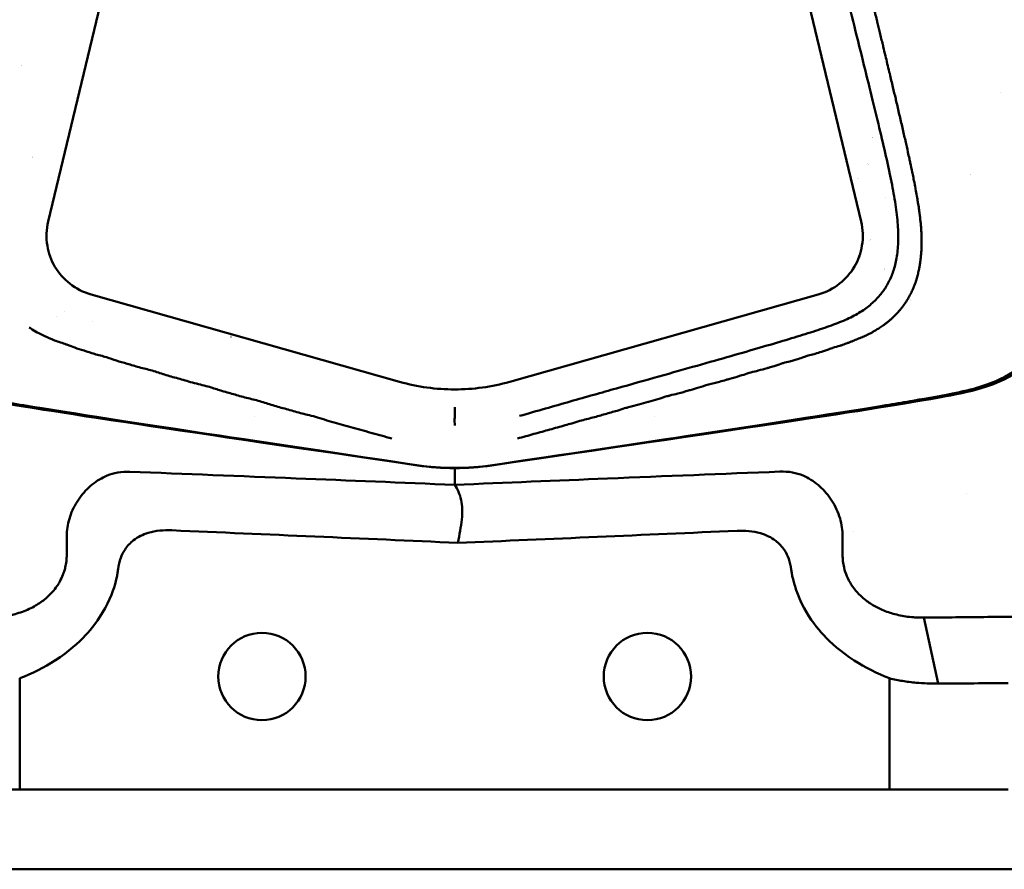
# Model space of a CAD drawing. Header units: millimetres. Extents: x 0 to 4686, y -120 to 1682.
# Tile 168 of 256: x 1347 to 1423, y 987 to 1053. Entities that reach past the tile are written whole.
import ezdxf

# ---------------------------------------------------------------- set-up
doc = ezdxf.new("R2010")
doc.units = ezdxf.units.MM
doc.header["$LTSCALE"] = 2
doc.layers.add('Sichtbar (ISO)', color=7, linetype='Continuous', lineweight=50)

msp = doc.modelspace()

# ---------------------------------------------------------------- linework, layer by layer
at = {"layer": 'Sichtbar (ISO)'}
for p, q in [((1348.9734, 1037.0464), (1360.46, 1084.8932)), ((1400.7595, 1084.8932), (1412.2462, 1037.0464)), ((1423.1099, 1047.1053), (1423.1099, 1047.105)), ((1376.3281, 1024.5731), (1352.3098, 1031.3667)), ((1408.9099, 1031.3668), (1384.8918, 1024.573)), ((1416.0595, 1030.9202), (1416.0595, 1030.9202)), ((1416.1099, 1031.0065), (1416.1099, 1031.0065)), ((1350.2564, 1030.0741), (1350.2564, 1030.0741)), ((1349.6063, 1029.6875), (1349.6069, 1029.6874)), ((1352.4209, 1029.2417), (1352.421, 1029.2417)), ((1349.1127, 1027.9405), (1349.1112, 1027.9407)), ((1363.2046, 1028.0805), (1363.195, 1028.082)), ((1412.0028, 1027.9237), (1412.0027, 1027.9237)), ((1366.8901, 1027.0353), (1366.9003, 1027.0338)), ((1400.687, 1026.1739), (1400.6863, 1026.1738)), ((1416.6099, 1022.7731), (1416.6099, 1022.7729)), ((1349.6099, 1022.035), (1349.6099, 1022.0361)), ((1365.0609, 1021.8501), (1365.061, 1021.8501)), ((1396.1588, 1021.8501), (1396.1588, 1021.8501)), ((1411.6099, 1022.0358), (1411.6099, 1022.0349)), ((1375.0018, 1020.3603), (1375.0018, 1020.3603)), ((1386.2224, 1020.361), (1386.2224, 1020.361)), ((1368.8599, 1019.1997), (1368.8599, 1019.1985)), ((1392.3599, 1019.1985), (1392.3599, 1019.1997)), ((1373.8599, 1018.4629), (1373.8599, 1018.4636)), ((1387.3599, 1018.4636), (1387.3599, 1018.4629)), ((1377.5099, 1017.9264), (1377.5099, 1017.9263)), ((1383.1099, 1017.8381), (1383.1099, 1017.8382)), ((1383.1099, 1017.8382), (1383.1099, 1017.8381)), ((1383.7099, 1017.9263), (1383.7099, 1017.9265)), ((1420.4599, 1015.9144), (1420.4599, 1015.9145)), ((1420.4599, 1015.9144), (1420.4599, 1015.9144)), ((1350.4179, 1012.6203), (1350.4179, 1011.1175)), ((1380.9973, 1012.7652), (1380.9973, 1012.7632)), ((1410.8018, 1011.1176), (1410.8018, 1012.7163)), ((1411.6099, 1012.9656), (1411.6099, 1012.9654)), ((1411.6099, 1008.6073), (1411.6099, 1008.6068)), ((1418.2398, 1001.101), (1417.1231, 1006.2323)), ((1346.7582, 992.8471), (1346.7582, 1001.5061)), ((1414.4615, 992.8471), (1414.4615, 1001.5061)), ((1346.7582, 992.8471), (1344.7039, 992.8471)), ((1346.7582, 992.8471), (1414.4615, 992.8471)), ((1416.5159, 992.8471), (1414.4615, 992.8471)), ((1423.6967, 992.8471), (1416.5159, 992.8471)), ((1498.1099, 986.6471), (1263.1099, 986.6471))]:
    msp.add_line(p, q, dxfattribs=at)
for centre in [(1365.6099, 1001.6471), (1395.6099, 1001.6471)]:
    msp.add_circle(centre, 3.4, dxfattribs=at)
for centre, radius, start, end in [((1355.6099, 1054.1471), 10, 209.543892, 209.543968), ((1405.6099, 1054.1471), 10, 317.055441, 317.055506), ((1415.6099, 1038.6471), 5.5, 109.455077, 109.455357), ((1415.6099, 1038.6471), 5.5, 91.11777, 91.11791), ((1415.6099, 1038.6471), 5.5, 116.772716, 116.772955), ((1415.6099, 1038.6471), 4, 111.855038, 111.855622), ((1415.6099, 1038.6471), 4, 86.647083, 86.647383), ((1345.6099, 1038.6471), 4, 57.913489, 57.91364), ((1415.6099, 1038.6471), 4, 134.543908, 134.544115), ((1415.6099, 1038.6471), 5.5, 21.633478, 21.6347), ((1345.6099, 1038.6471), 4, 26.253203, 26.255302), ((1415.6099, 1038.6471), 4, 153.745642, 153.747606), ((1415.6099, 1038.6471), 1.5, 57.441075, 57.442384), ((1415.6099, 1038.6471), 1.5, 170.090364, 170.091206), ((1415.6099, 1038.6471), 1.5, 321.607072, 321.607765), ((1415.6099, 1038.6471), 1.5, 248.467583, 248.468151), ((1345.6099, 1038.6471), 4, 321.645095, 321.646723), ((1415.6099, 1038.6471), 4, 218.352728, 218.353959), ((1415.6099, 1038.6471), 4, 228.726139, 228.727761), ((1415.6099, 1038.6471), 4, 262.232748, 262.2331), ((1415.6099, 1038.6471), 5.5, 232.104267, 232.104943), ((1415.6099, 1038.6471), 5.5, 254.040353, 254.040591), ((1415.6099, 1038.6471), 5.5, 261.065553, 261.066655), ((1380.6099, 1037.8606), 20, 261.663573, 278.336427)]:
    msp.add_arc(centre, radius, start, end, dxfattribs=at)
for centre, major_axis, ratio, start_param, end_param in [((1380.5935, 1039.1498), (-15.4396, 0), 0.982336, 1.2908924, 1.5718545), ((1380.6277, 1039.1402), (-15.4298, 0), 0.9823357, 1.5696364, 1.8507885)]:
    msp.add_ellipse(centre, major_axis=major_axis, ratio=ratio, start_param=start_param, end_param=end_param, dxfattribs=at)
for points, knots in [([(1414.4588, 1040.8292), (1414.4558, 1040.843), (1414.315, 1041.5056), (1414.0049, 1042.8856), (1413.4549, 1045.1946), (1412.8228, 1047.7752), (1412.1116, 1050.6447), (1411.33, 1053.7866), (1410.4517, 1057.3193), (1409.4435, 1061.38), (1408.3041, 1065.9758), (1407.0271, 1071.136), (1405.5981, 1076.9271), (1404.269, 1082.3351), (1403.1272, 1087.0001), (1402.1194, 1091.1397), (1401.2436, 1094.7618), (1400.4893, 1097.9127), (1399.8203, 1100.7538), (1399.4327, 1102.4391), (1399.2541, 1103.2257)], [0.44635264, 0.44635264, 0.44635264, 0.44635264, 0.44680851, 0.46808511, 0.4893617, 0.5106383, 0.53191489, 0.55319149, 0.57446809, 0.59574468, 0.61702128, 0.63829787, 0.65957447, 0.68085106, 0.70212766, 0.72340426, 0.74468085, 0.76595745, 0.78723404, 0.80851064, 0.80851064, 0.80851064, 0.80851064]), ([(1377.7102, 1018.0719), (1359.7434, 1020.7046), (1348.7919, 1022.3186), (1340.5623, 1023.7633), (1339.0946, 1024.0961), (1336.5089, 1025.4603), (1335.6998, 1026.1161), (1333.9998, 1028.1795), (1333.4175, 1029.6312), (1332.2836, 1032.9034), (1331.2509, 1037.0127), (1325.3297, 1062.5493), (1322.5765, 1074.5449), (1320.3527, 1084.349), (1320.2606, 1084.7553), (1320.1706, 1085.1525)], [0.000001, 0.000001, 0.000001, 0.000001, 5.4475866, 5.4475866, 8.8584414, 8.8584414, 11.0839934, 11.0839934, 14.4444599, 14.4444599, 21.911222, 21.911222, 26.3551106, 26.3551106, 26.5519043, 26.5519043, 26.5519043, 26.5519043]), ([(1320.3996, 1085.15), (1321.1298, 1081.92), (1321.9254, 1078.4348), (1324.0803, 1069.0184), (1325.5574, 1062.6081), (1327.7179, 1053.2965), (1328.6306, 1049.377), (1331.4405, 1037.418), (1332.0462, 1034.9845), (1333.2518, 1030.7311), (1333.7429, 1029.3819), (1335.071, 1027.1036), (1335.7899, 1026.3279), (1337.528, 1025.012), (1338.5535, 1024.5784), (1340.0185, 1024.0688), (1341.047, 1023.7962), (1344.0165, 1023.262), (1344.7031, 1023.1438), (1345.6464, 1022.9818), (1346.3046, 1022.8703), (1350.7793, 1022.1396), (1356.0154, 1021.3381), (1367.2175, 1019.6487), (1373.9883, 1018.6364), (1377.6536, 1018.0888)], [1.7050058, 1.7050058, 1.7050058, 1.7050058, 2.3199211, 2.3199211, 3.3689732, 3.3689732, 3.9608023, 3.9608023, 5.2589956, 5.2589956, 6.7507065, 6.7507065, 8.1648045, 8.1648045, 9.8812174, 9.8812174, 11.5970775, 11.5970775, 11.9469822, 11.9469822, 12.6869305, 12.6869305, 16.4233901, 16.4233901, 19.3319374, 19.3319374, 19.3319374, 19.3319374]), ([(1440.8232, 1084.1555), (1438.7454, 1074.9929), (1436.0936, 1063.4362), (1429.9932, 1037.102), (1428.9505, 1032.9655), (1427.8216, 1029.6779), (1427.2412, 1028.2173), (1425.5453, 1026.139), (1424.7368, 1025.4779), (1422.1516, 1024.1042), (1420.6867, 1023.7722), (1412.6101, 1022.3446), (1401.561, 1020.717), (1383.5096, 1018.0719)], [-25.2315701, -25.2315701, -25.2315701, -25.2315701, -21.3302568, -21.3302568, -14.2017749, -14.2017749, -10.9447154, -10.9447154, -8.7828271, -8.7828271, -5.4732498, -5.4732498, -0.000001, -0.000001, -0.000001, -0.000001]), ([(1440.5968, 1084.168), (1439.7651, 1080.4927), (1438.7278, 1075.9466), (1436.0013, 1064.0764), (1434.433, 1057.2915), (1430.2349, 1039.291), (1429.2441, 1035.2497), (1427.6701, 1029.6543), (1427.0827, 1028.6333), (1425.9341, 1026.8639), (1425.2203, 1026.1103), (1423.6302, 1025.0327), (1422.7115, 1024.5412), (1420.9367, 1024.0145), (1420.2435, 1023.836), (1417.8827, 1023.3778), (1416.3775, 1023.1195), (1415.157, 1022.9112), (1414.6535, 1022.8269), (1409.901, 1022.0554), (1404.4048, 1021.2174), (1393.8987, 1019.6333), (1387.2489, 1018.639), (1383.5657, 1018.0887)], [1.3603709, 1.3603709, 1.3603709, 1.3603709, 1.692464, 1.692464, 2.0552472, 2.0552472, 2.7525526, 2.7525526, 3.8917374, 3.8917374, 5.1533754, 5.1533754, 6.0784494, 6.0784494, 6.4041978, 6.4041978, 6.641156, 6.641156, 6.9223973, 6.9223973, 8.4327489, 8.4327489, 9.7294307, 9.7294307, 9.7294307, 9.7294307]), ([(1413.3484, 1028.5729), (1413.4464, 1028.6315), (1413.5562, 1028.6921), (1413.657, 1028.7556), (1413.6625, 1028.7591), (1413.6679, 1028.7625), (1413.6734, 1028.766), (1413.7786, 1028.8333), (1413.8803, 1028.9031), (1413.9791, 1028.9756), (1414.009, 1028.9975), (1414.039, 1029.0197), (1414.0687, 1029.0419), (1414.1372, 1029.093), (1414.2044, 1029.1445), (1414.2666, 1029.1942), (1414.3372, 1029.2506), (1414.4014, 1029.3049), (1414.4786, 1029.372), (1414.499, 1029.3897), (1414.5204, 1029.4084), (1414.543, 1029.4283), (1414.6507, 1029.5232), (1414.7618, 1029.6261), (1414.8734, 1029.7363), (1414.882, 1029.7448), (1414.8906, 1029.7533), (1414.899, 1029.7618), (1415.0004, 1029.8633), (1415.0922, 1029.9633), (1415.1815, 1030.0664), (1415.2322, 1030.1249), (1415.282, 1030.1844), (1415.331, 1030.2447), (1415.3757, 1030.2997), (1415.4197, 1030.3555), (1415.463, 1030.4119), (1415.554, 1030.5303), (1415.642, 1030.6516), (1415.7207, 1030.7711), (1415.7356, 1030.7937), (1415.7501, 1030.8162), (1415.7644, 1030.8387), (1415.8257, 1030.9352), (1415.8819, 1031.0311), (1415.9371, 1031.1291), (1416.0051, 1031.2499), (1416.0716, 1031.374), (1416.1331, 1031.4991), (1416.1394, 1031.512), (1416.1457, 1031.5249), (1416.1519, 1031.5379), (1416.2061, 1031.6503), (1416.2567, 1031.764), (1416.3069, 1031.8828), (1416.3628, 1032.0154), (1416.4182, 1032.1543), (1416.462, 1032.2789), (1416.5059, 1032.4034), (1416.5384, 1032.5134), (1416.5727, 1032.6312), (1416.6069, 1032.7489), (1416.6393, 1032.8688), (1416.6694, 1032.9893), (1416.6995, 1033.1098), (1416.7256, 1033.2282), (1416.752, 1033.3586), (1416.77, 1033.4478), (1416.7882, 1033.5426), (1416.8026, 1033.6245), (1416.8093, 1033.6624), (1416.8151, 1033.6975), (1416.82, 1033.7281), (1416.8352, 1033.8248), (1416.847, 1033.9127), (1416.8574, 1033.9955), (1416.8667, 1034.07), (1416.8758, 1034.1467), (1416.8844, 1034.2258), (1416.8854, 1034.2346), (1416.8864, 1034.2434), (1416.8873, 1034.2523), (1416.8968, 1034.3407), (1416.9045, 1034.4267), (1416.9118, 1034.5159), (1416.9191, 1034.6051), (1416.926, 1034.6973), (1416.931, 1034.7836), (1416.9316, 1034.7936), (1416.9322, 1034.8035), (1416.9327, 1034.8133), (1416.9368, 1034.8886), (1416.9395, 1034.9599), (1416.9419, 1035.0328), (1416.9447, 1035.1152), (1416.9471, 1035.1997), (1416.9486, 1035.2854), (1416.9494, 1035.3293), (1416.95, 1035.3734), (1416.9502, 1035.4174), (1416.9505, 1035.4594), (1416.9505, 1035.5013), (1416.9503, 1035.5425), (1416.9497, 1035.6267), (1416.9481, 1035.7082), (1416.9457, 1035.8053), (1416.9437, 1035.8872), (1416.9412, 1035.9802), (1416.9375, 1036.0739), (1416.9368, 1036.0912), (1416.936, 1036.1086), (1416.9353, 1036.1259), (1416.9303, 1036.2367), (1416.9236, 1036.3455), (1416.9157, 1036.4599), (1416.9079, 1036.5743), (1416.8986, 1036.69), (1416.8877, 1036.8061), (1416.8873, 1036.811), (1416.8868, 1036.8159), (1416.8863, 1036.8207), (1416.8756, 1036.932), (1416.8621, 1037.0437), (1416.8483, 1037.169), (1416.834, 1037.2999), (1416.8194, 1037.4456), (1416.8014, 1037.5924), (1416.7987, 1037.614), (1416.796, 1037.6357), (1416.7932, 1037.6574), (1416.777, 1037.783), (1416.7586, 1037.9102), (1416.739, 1038.0439), (1416.7161, 1038.2007), (1416.6915, 1038.3599), (1416.6647, 1038.5209), (1416.6619, 1038.5379), (1416.659, 1038.555), (1416.6561, 1038.5722), (1416.6312, 1038.717), (1416.6027, 1038.8661), (1416.5743, 1039.0279), (1416.5438, 1039.2016), (1416.5135, 1039.39), (1416.479, 1039.5826), (1416.4775, 1039.5906), (1416.4761, 1039.5986), (1416.4747, 1039.6066), (1416.4384, 1039.8075), (1416.3974, 1040.0125), (1416.354, 1040.2311), (1416.3234, 1040.3856), (1416.2919, 1040.5418), (1416.2593, 1040.6994), (1416.2458, 1040.765), (1416.2321, 1040.8307), (1416.2183, 1040.8967), (1416.171, 1041.1215), (1416.1184, 1041.3516), (1416.063, 1041.6098), (1416.0406, 1041.7141), (1416.0178, 1041.8229), (1415.9943, 1041.9349), (1415.9597, 1042.1002), (1415.9238, 1042.2725), (1415.8861, 1042.4471), (1415.8254, 1042.7276), (1415.7601, 1043.0143), (1415.6928, 1043.311), (1415.6898, 1043.3242), (1415.6868, 1043.3374), (1415.6838, 1043.3506), (1415.6133, 1043.6615), (1415.5407, 1043.9835), (1415.461, 1044.3255), (1415.4211, 1044.4967), (1415.3795, 1044.6728), (1415.3377, 1044.8495), (1415.296, 1045.0259), (1415.2541, 1045.2028), (1415.2136, 1045.3759), (1415.1326, 1045.7223), (1415.0573, 1046.0531), (1414.9752, 1046.4049), (1414.9609, 1046.466), (1414.9464, 1046.5278), (1414.9318, 1046.5901), (1414.8621, 1046.8863), (1414.7885, 1047.1945), (1414.7147, 1047.5038), (1414.6339, 1047.8425), (1414.553, 1048.1825), (1414.4635, 1048.557), (1414.4541, 1048.5964), (1414.4446, 1048.6362), (1414.435, 1048.6765), (1414.334, 1049.0989), (1414.2217, 1049.5678), (1414.1356, 1049.9263), (1414.0696, 1050.2014), (1414.019, 1050.4114), (1413.9679, 1050.6239), (1413.9524, 1050.6883), (1413.9369, 1050.753), (1413.9209, 1050.8197), (1413.8519, 1051.1066), (1413.7737, 1051.4324), (1413.6967, 1051.7513), (1413.6312, 1052.0229), (1413.5665, 1052.2894), (1413.4986, 1052.5728), (1413.4868, 1052.622), (1413.475, 1052.6717), (1413.463, 1052.722), (1413.3819, 1053.0622), (1413.2956, 1053.4308), (1413.2227, 1053.7335), (1413.1709, 1053.9485), (1413.1258, 1054.1304), (1413.0812, 1054.3108), (1413.0631, 1054.3845), (1413.045, 1054.458), (1413.0266, 1054.5334), (1412.9632, 1054.7935), (1412.8959, 1055.0767), (1412.8283, 1055.3569), (1412.787, 1055.5281), (1412.7456, 1055.6997), (1412.7042, 1055.8723), (1412.6778, 1055.9822), (1412.6514, 1056.0926), (1412.625, 1056.2036), (1412.557, 1056.4888), (1412.4886, 1056.7921), (1412.423, 1057.0643), (1412.4017, 1057.1525), (1412.3808, 1057.2374), (1412.36, 1057.3205), (1412.3167, 1057.4938), (1412.2744, 1057.6591), (1412.2324, 1057.8293), (1412.1702, 1058.0811), (1412.1086, 1058.3437), (1412.0447, 1058.6083), (1412.0358, 1058.6454), (1412.0268, 1058.6824), (1412.0179, 1058.7195), (1411.963, 1058.9469), (1411.9085, 1059.1738), (1411.8552, 1059.3991), (1411.7963, 1059.6481), (1411.7446, 1059.8881), (1411.6786, 1060.1642), (1411.6752, 1060.1785), (1411.6717, 1060.1929), (1411.6682, 1060.2074), (1411.5972, 1060.5019), (1411.5091, 1060.8391), (1411.428, 1061.1669), (1411.3784, 1061.3672), (1411.3313, 1061.5639), (1411.2841, 1061.7618), (1411.254, 1061.8879), (1411.2238, 1062.0145), (1411.1929, 1062.1428), (1411.1133, 1062.4724), (1411.0338, 1062.8022), (1410.9571, 1063.1268), (1410.9234, 1063.2696), (1410.8924, 1063.4073), (1410.8603, 1063.5496), (1410.8209, 1063.7245), (1410.7798, 1063.9063), (1410.7302, 1064.1129)], [0.19230769, 0.19230769, 0.19230769, 0.19230769, 0.19686702, 0.19686702, 0.19686702, 0.19711538, 0.19711538, 0.19711538, 0.20192308, 0.20192308, 0.20192308, 0.2033802, 0.2033802, 0.2033802, 0.20673077, 0.20673077, 0.20673077, 0.21053085, 0.21053085, 0.21053085, 0.21153846, 0.21153846, 0.21153846, 0.21634615, 0.21634615, 0.21634615, 0.21671703, 0.21671703, 0.21671703, 0.22115385, 0.22115385, 0.22115385, 0.22366939, 0.22366939, 0.22366939, 0.22596154, 0.22596154, 0.22596154, 0.23076923, 0.23076923, 0.23076923, 0.23167789, 0.23167789, 0.23167789, 0.23557692, 0.23557692, 0.23557692, 0.24038462, 0.24038462, 0.24038462, 0.24088017, 0.24088017, 0.24088017, 0.24519231, 0.24519231, 0.24519231, 0.25, 0.25, 0.25, 0.25480769, 0.25480769, 0.25480769, 0.25961538, 0.25961538, 0.25961538, 0.26442308, 0.26442308, 0.26442308, 0.2677122, 0.2677122, 0.2677122, 0.26923077, 0.26923077, 0.26923077, 0.27403846, 0.27403846, 0.27403846, 0.27836411, 0.27836411, 0.27836411, 0.27884615, 0.27884615, 0.27884615, 0.28365385, 0.28365385, 0.28365385, 0.28846154, 0.28846154, 0.28846154, 0.28901643, 0.28901643, 0.28901643, 0.29326923, 0.29326923, 0.29326923, 0.29807692, 0.29807692, 0.29807692, 0.30053401, 0.30053401, 0.30053401, 0.30288462, 0.30288462, 0.30288462, 0.30769231, 0.30769231, 0.30769231, 0.31174841, 0.31174841, 0.31174841, 0.3125, 0.3125, 0.3125, 0.31730769, 0.31730769, 0.31730769, 0.32211538, 0.32211538, 0.32211538, 0.32231693, 0.32231693, 0.32231693, 0.32692308, 0.32692308, 0.32692308, 0.33173077, 0.33173077, 0.33173077, 0.33243944, 0.33243944, 0.33243944, 0.33653846, 0.33653846, 0.33653846, 0.34134615, 0.34134615, 0.34134615, 0.34185582, 0.34185582, 0.34185582, 0.34615385, 0.34615385, 0.34615385, 0.35076983, 0.35076983, 0.35076983, 0.35096154, 0.35096154, 0.35096154, 0.35576923, 0.35576923, 0.35576923, 0.35916516, 0.35916516, 0.35916516, 0.36057692, 0.36057692, 0.36057692, 0.36538462, 0.36538462, 0.36538462, 0.36732648, 0.36732648, 0.36732648, 0.37019231, 0.37019231, 0.37019231, 0.37479575, 0.37479575, 0.37479575, 0.375, 0.375, 0.375, 0.37980769, 0.37980769, 0.37980769, 0.38221339, 0.38221339, 0.38221339, 0.38461538, 0.38461538, 0.38461538, 0.38942308, 0.38942308, 0.38942308, 0.39025837, 0.39025837, 0.39025837, 0.39423077, 0.39423077, 0.39423077, 0.39858071, 0.39858071, 0.39858071, 0.39903846, 0.39903846, 0.39903846, 0.40384615, 0.40384615, 0.40384615, 0.40753564, 0.40753564, 0.40753564, 0.40865385, 0.40865385, 0.40865385, 0.41346154, 0.41346154, 0.41346154, 0.41755782, 0.41755782, 0.41755782, 0.41826923, 0.41826923, 0.41826923, 0.42307692, 0.42307692, 0.42307692, 0.42649099, 0.42649099, 0.42649099, 0.42788462, 0.42788462, 0.42788462, 0.43269231, 0.43269231, 0.43269231, 0.43562933, 0.43562933, 0.43562933, 0.4375, 0.4375, 0.4375, 0.44230769, 0.44230769, 0.44230769, 0.44386602, 0.44386602, 0.44386602, 0.44711538, 0.44711538, 0.44711538, 0.45192308, 0.45192308, 0.45192308, 0.45259626, 0.45259626, 0.45259626, 0.45673077, 0.45673077, 0.45673077, 0.46130207, 0.46130207, 0.46130207, 0.46153846, 0.46153846, 0.46153846, 0.46634615, 0.46634615, 0.46634615, 0.46928302, 0.46928302, 0.46928302, 0.47115385, 0.47115385, 0.47115385, 0.47596154, 0.47596154, 0.47596154, 0.47807561, 0.47807561, 0.47807561, 0.48067395, 0.48067395, 0.48067395, 0.48067395]), ([(1410.87, 1029.3301), (1411.262, 1029.4975), (1411.9804, 1029.8489), (1412.8645, 1030.4595), (1413.5706, 1031.1225), (1414.1219, 1031.833), (1414.5443, 1032.6006), (1414.8715, 1033.5075), (1415.0884, 1034.6065), (1415.1574, 1035.8849), (1415.0736, 1037.3328), (1414.8359, 1038.9774), (1414.5934, 1040.1951), (1414.4588, 1040.8292)], [0.21276596, 0.21276596, 0.21276596, 0.21276596, 0.23404255, 0.25531915, 0.27659574, 0.29787234, 0.31914894, 0.34042553, 0.36170213, 0.38297872, 0.40425532, 0.42553191, 0.44635264, 0.44635264, 0.44635264, 0.44635264]), ([(1352.3098, 1031.367), (1351.7115, 1031.5358), (1351.1493, 1031.8297), (1350.199, 1032.576), (1349.8, 1033.0233), (1349.2025, 1034.0315), (1349.0053, 1034.5916), (1348.8086, 1035.7878), (1348.8263, 1036.4333), (1348.9735, 1037.0464)], [-0.73267766, -0.73267766, -0.73267766, -0.73267766, -0.54675213, -0.54675213, -0.36963665, -0.36963665, -0.19238229, -0.19238229, -0.00000433, -0.00000433, -0.00000433, -0.00000433]), ([(1412.2463, 1037.0463), (1412.393, 1036.4351), (1412.4111, 1035.7918), (1412.2162, 1034.5974), (1412.0197, 1034.0375), (1411.4243, 1033.0292), (1411.0263, 1032.5816), (1410.0754, 1031.8322), (1409.5109, 1031.5366), (1408.9099, 1031.367)], [-0.73571778, -0.73571778, -0.73571778, -0.73571778, -0.54325302, -0.54325302, -0.36539273, -0.36539273, -0.18759038, -0.18759038, -0.00001486, -0.00001486, -0.00001486, -0.00001486]), ([(1347.4918, 1028.8105), (1347.5294, 1028.7855), (1347.7632, 1028.6313), (1348.0749, 1028.4269), (1348.7089, 1028.1189), (1349.3805, 1027.8125), (1350.1195, 1027.5803), (1350.3844, 1027.4876)], [0.809559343, 0.809559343, 0.809559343, 0.809559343, 0.810810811, 0.817567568, 0.824324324, 0.831081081, 0.837498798, 0.837498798, 0.837498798, 0.837498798]), ([(1411.9228, 1027.8923), (1411.9231, 1027.8924), (1411.9234, 1027.8925), (1411.9237, 1027.8926), (1412.0598, 1027.9483), (1412.2139, 1027.9981), (1412.3462, 1028.0537), (1412.3555, 1028.0577), (1412.3649, 1028.0616), (1412.3742, 1028.0656), (1412.4964, 1028.1176), (1412.6135, 1028.1718), (1412.7193, 1028.2237), (1412.7533, 1028.2404), (1412.787, 1028.2571), (1412.8203, 1028.2739), (1412.8987, 1028.3134), (1412.9751, 1028.3533), (1413.0491, 1028.3939), (1413.1171, 1028.4312), (1413.1788, 1028.4692), (1413.2417, 1028.5079), (1413.2765, 1028.5293), (1413.3116, 1028.551), (1413.3484, 1028.5729)], [0.173066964, 0.173066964, 0.173066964, 0.173066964, 0.173076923, 0.173076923, 0.173076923, 0.177884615, 0.177884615, 0.177884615, 0.178225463, 0.178225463, 0.178225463, 0.182692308, 0.182692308, 0.182692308, 0.184127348, 0.184127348, 0.184127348, 0.1875, 0.1875, 0.1875, 0.190597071, 0.190597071, 0.190597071, 0.192307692, 0.192307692, 0.192307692, 0.192307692]), ([(1410.0493, 1027.2213), (1410.2123, 1027.275), (1410.4189, 1027.3259), (1410.5929, 1027.3824), (1410.6211, 1027.3916), (1410.6491, 1027.4008), (1410.6768, 1027.41), (1410.8227, 1027.4585), (1410.9624, 1027.5077), (1411.0893, 1027.5537), (1411.165, 1027.5812), (1411.2398, 1027.6086), (1411.3133, 1027.6362), (1411.3864, 1027.6636), (1411.4583, 1027.6913), (1411.5286, 1027.7193), (1411.6531, 1027.7689), (1411.7597, 1027.8228), (1411.8767, 1027.8729), (1411.8919, 1027.8794), (1411.9072, 1027.8859), (1411.9228, 1027.8923)], [0.153906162, 0.153906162, 0.153906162, 0.153906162, 0.158653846, 0.158653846, 0.158653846, 0.159422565, 0.159422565, 0.159422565, 0.163461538, 0.163461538, 0.163461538, 0.165871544, 0.165871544, 0.165871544, 0.168269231, 0.168269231, 0.168269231, 0.172515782, 0.172515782, 0.172515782, 0.173066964, 0.173066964, 0.173066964, 0.173066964]), ([(1350.3844, 1027.4876), (1350.3984, 1027.4827), (1350.6856, 1027.3814), (1350.9985, 1027.2357), (1351.7696, 1027.0034), (1352.5392, 1026.7392), (1353.2185, 1026.5775), (1353.5017, 1026.4921)], [0.837498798, 0.837498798, 0.837498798, 0.837498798, 0.837837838, 0.844594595, 0.851351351, 0.858108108, 0.864813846, 0.864813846, 0.864813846, 0.864813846]), ([(1403.5171, 1025.2635), (1403.7133, 1025.3198), (1403.9131, 1025.3631), (1404.1061, 1025.4113), (1404.1507, 1025.4225), (1404.1949, 1025.4339), (1404.2387, 1025.4458), (1404.4716, 1025.5093), (1404.7017, 1025.5758), (1404.9189, 1025.6389), (1405.001, 1025.6627), (1405.0828, 1025.6864), (1405.1641, 1025.7103), (1405.298, 1025.7495), (1405.4309, 1025.789), (1405.5627, 1025.8297), (1405.7592, 1025.8903), (1405.9485, 1025.9642), (1406.1259, 1026.019), (1406.1398, 1026.0232), (1406.1536, 1026.0274), (1406.1673, 1026.0314), (1406.3567, 1026.0871), (1406.5319, 1026.1176), (1406.7012, 1026.1642), (1406.8101, 1026.1942), (1406.9184, 1026.2255), (1407.0248, 1026.2569), (1407.0839, 1026.2743), (1407.1424, 1026.2917), (1407.2, 1026.309), (1407.3614, 1026.3572), (1407.5196, 1026.4047), (1407.6721, 1026.4541), (1407.73, 1026.4729), (1407.7847, 1026.4932), (1407.8393, 1026.5139), (1407.9287, 1026.5477), (1408.0178, 1026.5826), (1408.1199, 1026.6138), (1408.2635, 1026.6577), (1408.4328, 1026.6942), (1408.589, 1026.7361), (1408.6118, 1026.7422), (1408.6344, 1026.7485), (1408.6566, 1026.7549), (1408.8302, 1026.8052), (1408.9987, 1026.8578), (1409.156, 1026.9076), (1409.2062, 1026.9235), (1409.2562, 1026.9394), (1409.3057, 1026.9552), (1409.411, 1026.9889), (1409.5143, 1027.0227), (1409.6143, 1027.0571), (1409.747, 1027.1027), (1409.8561, 1027.1539), (1409.9966, 1027.2034), (1410.0117, 1027.2087), (1410.0272, 1027.214), (1410.0432, 1027.2193), (1410.0452, 1027.22), (1410.0473, 1027.2207), (1410.0493, 1027.2213)], [0.096153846, 0.096153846, 0.096153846, 0.096153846, 0.100059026, 0.100059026, 0.100059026, 0.100961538, 0.100961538, 0.100961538, 0.105769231, 0.105769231, 0.105769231, 0.107586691, 0.107586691, 0.107586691, 0.110576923, 0.110576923, 0.110576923, 0.115035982, 0.115035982, 0.115035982, 0.115384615, 0.115384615, 0.115384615, 0.120192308, 0.120192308, 0.120192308, 0.123282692, 0.123282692, 0.123282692, 0.125, 0.125, 0.125, 0.129807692, 0.129807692, 0.129807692, 0.131631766, 0.131631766, 0.131631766, 0.134615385, 0.134615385, 0.134615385, 0.138808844, 0.138808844, 0.138808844, 0.139423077, 0.139423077, 0.139423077, 0.144230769, 0.144230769, 0.144230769, 0.145767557, 0.145767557, 0.145767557, 0.149038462, 0.149038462, 0.149038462, 0.153378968, 0.153378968, 0.153378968, 0.153846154, 0.153846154, 0.153846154, 0.153906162, 0.153906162, 0.153906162, 0.153906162]), ([(1353.5017, 1026.4921), (1353.5039, 1026.4915), (1353.791, 1026.4048), (1354.2485, 1026.2219), (1355.1294, 1025.9847), (1356.0317, 1025.6975), (1356.7403, 1025.5403), (1357.0699, 1025.4454)], [0.864813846, 0.864813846, 0.864813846, 0.864813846, 0.864864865, 0.871621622, 0.878378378, 0.885135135, 0.891877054, 0.891877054, 0.891877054, 0.891877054]), ([(1357.0699, 1025.4454), (1357.0706, 1025.4452), (1357.4015, 1025.3498), (1358.0132, 1025.1261), (1359.0823, 1024.8444), (1360.156, 1024.5144), (1361.0477, 1024.3099), (1361.4004, 1024.2099)], [0.891877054, 0.891877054, 0.891877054, 0.891877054, 0.891891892, 0.898648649, 0.905405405, 0.912162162, 0.918912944, 0.918912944, 0.918912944, 0.918912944]), ([(1400.3592, 1024.363), (1400.3666, 1024.3652), (1400.3741, 1024.3673), (1400.3817, 1024.3694), (1400.6441, 1024.4427), (1400.9383, 1024.5055), (1401.2087, 1024.5788), (1401.384, 1024.6264), (1401.5573, 1024.6748), (1401.7264, 1024.7227), (1401.8257, 1024.7508), (1401.9235, 1024.7787), (1402.0195, 1024.806), (1402.2786, 1024.88), (1402.5352, 1024.9533), (1402.7875, 1025.0291), (1402.846, 1025.0466), (1402.9036, 1025.0649), (1402.9605, 1025.0835), (1403.1494, 1025.1452), (1403.3316, 1025.2102), (1403.5171, 1025.2635)], [0.076926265, 0.076926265, 0.076926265, 0.076926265, 0.07706041, 0.07706041, 0.07706041, 0.081730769, 0.081730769, 0.081730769, 0.084759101, 0.084759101, 0.084759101, 0.086538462, 0.086538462, 0.086538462, 0.091346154, 0.091346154, 0.091346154, 0.092460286, 0.092460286, 0.092460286, 0.096153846, 0.096153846, 0.096153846, 0.096153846]), ([(1361.4004, 1024.2099), (1361.4007, 1024.2098), (1361.754, 1024.1097), (1362.2733, 1023.9138), (1363.2728, 1023.6553), (1364.2533, 1023.3537), (1364.9858, 1023.1955), (1365.3295, 1023.0985), (1365.3296, 1023.0984)], [0.918912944, 0.918912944, 0.918912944, 0.918912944, 0.918918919, 0.925675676, 0.932432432, 0.939189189, 0.945945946, 0.94594708, 0.94594708, 0.94594708, 0.94594708]), ([(1397.1323, 1023.4494), (1397.2066, 1023.4704), (1397.2848, 1023.4908), (1397.3653, 1023.5109), (1397.5683, 1023.5617), (1397.7854, 1023.611), (1397.9877, 1023.6656), (1398.2704, 1023.7418), (1398.5473, 1023.8202), (1398.8131, 1023.8955), (1398.8556, 1023.9075), (1398.898, 1023.9195), (1398.9404, 1023.9315), (1399.163, 1023.9947), (1399.3836, 1024.0576), (1399.6001, 1024.1221), (1399.8577, 1024.1988), (1400.0905, 1024.2867), (1400.3586, 1024.3629), (1400.3588, 1024.3629), (1400.359, 1024.363), (1400.3592, 1024.363)], [0.057692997, 0.057692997, 0.057692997, 0.057692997, 0.059057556, 0.059057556, 0.059057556, 0.0625, 0.0625, 0.0625, 0.067307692, 0.067307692, 0.067307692, 0.068076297, 0.068076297, 0.068076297, 0.072115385, 0.072115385, 0.072115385, 0.076923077, 0.076923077, 0.076923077, 0.076926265, 0.076926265, 0.076926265, 0.076926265]), ([(1365.3296, 1023.0984), (1365.6731, 1023.0014), (1366.3151, 1022.7713), (1367.3718, 1022.497), (1368.4789, 1022.1609), (1369.1849, 1022.0079), (1369.6116, 1021.8889)], [0.94594708, 0.94594708, 0.94594708, 0.94594708, 0.952702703, 0.959459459, 0.966216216, 0.972972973, 0.972972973, 0.972972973, 0.972972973]), ([(1385.4998, 1020.1606), (1385.9323, 1020.2807), (1386.3578, 1020.3983), (1386.7769, 1020.5151), (1386.9923, 1020.5751), (1387.2059, 1020.6348), (1387.4173, 1020.6937), (1387.6172, 1020.7494), (1387.815, 1020.8043), (1388.0101, 1020.8579), (1388.4115, 1020.968), (1388.8101, 1021.0784), (1389.2072, 1021.192), (1389.3829, 1021.2423), (1389.5546, 1021.2929), (1389.7232, 1021.3429), (1389.9357, 1021.4059), (1390.1433, 1021.4681), (1390.348, 1021.5279), (1390.7152, 1021.6352), (1391.0353, 1021.7047), (1391.3578, 1021.7924), (1391.5268, 1021.8383), (1391.6959, 1021.8852), (1391.8637, 1021.9322), (1392.0162, 1021.9749), (1392.1676, 1022.0177), (1392.3168, 1022.0598), (1392.6303, 1022.1483), (1392.9411, 1022.2361), (1393.2504, 1022.3272), (1393.4496, 1022.3858), (1393.6481, 1022.4519), (1393.8391, 1022.5126), (1393.9446, 1022.5461), (1394.0478, 1022.578), (1394.1475, 1022.6062), (1394.428, 1022.6854), (1394.6814, 1022.735), (1394.9342, 1022.8027), (1395.1829, 1022.8693), (1395.4316, 1022.9395), (1395.6762, 1023.0086), (1395.6801, 1023.0097), (1395.684, 1023.0108), (1395.6879, 1023.0119), (1395.9363, 1023.082), (1396.1813, 1023.1512), (1396.4197, 1023.2223), (1396.658, 1023.2934), (1396.8704, 1023.3754), (1397.1322, 1023.4494), (1397.1322, 1023.4494), (1397.1322, 1023.4494), (1397.1323, 1023.4494)], [0, 0, 0, 0, 0.004807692, 0.004807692, 0.004807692, 0.007278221, 0.007278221, 0.007278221, 0.009615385, 0.009615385, 0.009615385, 0.014423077, 0.014423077, 0.014423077, 0.016550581, 0.016550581, 0.016550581, 0.019230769, 0.019230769, 0.019230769, 0.024038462, 0.024038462, 0.024038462, 0.02655727, 0.02655727, 0.02655727, 0.028846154, 0.028846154, 0.028846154, 0.033653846, 0.033653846, 0.033653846, 0.036750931, 0.036750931, 0.036750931, 0.038461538, 0.038461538, 0.038461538, 0.043269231, 0.043269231, 0.043269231, 0.048001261, 0.048001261, 0.048001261, 0.048076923, 0.048076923, 0.048076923, 0.052884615, 0.052884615, 0.052884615, 0.057692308, 0.057692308, 0.057692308, 0.057692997, 0.057692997, 0.057692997, 0.057692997]), ([(1380.6099, 1022.5958), (1380.6099, 1022.5339), (1380.6099, 1022.4718), (1380.6099, 1022.418), (1380.6099, 1022.3643), (1380.6099, 1022.3187), (1380.6099, 1022.2829), (1380.6099, 1022.2472), (1380.6099, 1022.2221), (1380.6099, 1022.21)], [0, 0, 0, 0, 0.3333333, 0.3333333, 0.3333333, 0.6666667, 0.6666667, 0.6666667, 1, 1, 1, 1]), ([(1380.6099, 1022.21), (1380.6099, 1022.1434), (1380.6099, 1022.0767), (1380.6099, 1021.9433), (1380.6099, 1021.8767), (1380.6099, 1021.81)], [-0.20992347, -0.20992347, -0.20992347, -0.20992347, -0.10496263, -0.10496263, -0.00000179, -0.00000179, -0.00000179, -0.00000179]), ([(1380.6099, 1021.1724), (1380.6099, 1021.257), (1380.6097, 1021.358), (1380.6096, 1021.4488), (1380.6095, 1021.5395), (1380.6095, 1021.6203), (1380.6096, 1021.6845), (1380.6097, 1021.7486), (1380.6098, 1021.7931), (1380.6099, 1021.81)], [0, 0, 0, 0, 0.33333333, 0.33333333, 0.33333333, 0.66666667, 0.66666667, 0.66666667, 0.99999999, 0.99999999, 0.99999999, 0.99999999]), ([(1377.6536, 1018.0888), (1378.6322, 1017.9425), (1379.6203, 1017.8691), (1381.5992, 1017.869), (1382.5872, 1017.9425), (1383.5657, 1018.0887)], [0.00000095, 0.00000095, 0.00000095, 0.00000095, 0.29684157, 0.29684157, 0.59365949, 0.59365949, 0.59365949, 0.59365949]), ([(1380.6098, 1017.8606), (1380.6098, 1017.8168), (1380.6098, 1017.7765), (1380.6098, 1017.7398), (1380.6098, 1017.5745), (1380.6098, 1017.4834), (1380.6099, 1017.4711)], [0.75640103, 0.75640103, 0.75640103, 0.75640103, 0.8, 0.8, 0.8, 0.99671144, 0.99671144, 0.99671144, 0.99671144]), ([(1350.4291, 1012.8987), (1350.4664, 1013.3621), (1350.5713, 1013.8185), (1350.9071, 1014.7192), (1351.1428, 1015.1558), (1351.7139, 1015.944), (1352.0444, 1016.292), (1352.7684, 1016.8738), (1353.1559, 1017.1069), (1353.564, 1017.2784)], [0.00000152, 0.00000152, 0.00000152, 0.00000152, 0.13967409, 0.13967409, 0.28725281, 0.28725281, 0.43264931, 0.43264931, 0.57442405, 0.57442405, 0.57442405, 0.57442405]), ([(1353.564, 1017.2784), (1353.8222, 1017.3878), (1354.0988, 1017.4673), (1354.6976, 1017.5692), (1355.0135, 1017.5869), (1355.3316, 1017.5744)], [-0.18593798, -0.18593798, -0.18593798, -0.18593798, -0.09551973, -0.09551973, -0.00000169, -0.00000169, -0.00000169, -0.00000169]), ([(1380.6181, 1016.5543), (1376.5056, 1016.7279), (1372.3861, 1016.8973), (1363.9541, 1017.2374), (1359.6434, 1017.4077), (1355.3316, 1017.5744)], [-2.5320853, -2.5320853, -2.5320853, -2.5320853, -1.2947273, -1.2947273, -0.0000014, -0.0000014, -0.0000014, -0.0000014]), ([(1380.6099, 1017.4705), (1380.6099, 1017.3184), (1380.6099, 1017.166), (1380.6099, 1016.8612), (1380.6099, 1016.7088), (1380.6181, 1016.5543)], [-4.6207122, -4.6207122, -4.6207122, -4.6207122, -2.3119431, -2.3119431, -0.0040006, -0.0040006, -0.0040006, -0.0040006]), ([(1405.9236, 1017.5878), (1401.4482, 1017.4134), (1396.9765, 1017.2347), (1388.542, 1016.8902), (1384.5846, 1016.7254), (1380.6181, 1016.5543)], [0.0000767, 0.0000767, 0.0000767, 0.0000767, 1.3439724, 1.3439724, 2.5328672, 2.5328672, 2.5328672, 2.5328672]), ([(1405.9236, 1017.5878), (1406.2554, 1017.601), (1406.5845, 1017.5816), (1407.1949, 1017.4717), (1407.4702, 1017.3892), (1407.7265, 1017.2772)], [-0.19070973, -0.19070973, -0.19070973, -0.19070973, -0.0911442, -0.0911442, -0.00049261, -0.00049261, -0.00049261, -0.00049261]), ([(1407.7265, 1017.2772), (1408.1393, 1017.0971), (1408.5307, 1016.8533), (1409.2584, 1016.2455), (1409.5882, 1015.8826), (1410.1538, 1015.0592), (1410.3834, 1014.6021), (1410.6957, 1013.6646), (1410.7844, 1013.1927), (1410.8017, 1012.7162)], [0.00031403, 0.00031403, 0.00031403, 0.00031403, 0.14615033, 0.14615033, 0.29569573, 0.29569573, 0.4485784, 0.4485784, 0.59250767, 0.59250767, 0.59250767, 0.59250767]), ([(1380.6181, 1016.5543), (1380.7294, 1016.3809), (1380.9283, 1016.0341), (1381.1321, 1015.3866), (1381.2182, 1014.6681), (1381.186, 1013.8656), (1381.044, 1012.9922), (1380.9224, 1012.3699), (1380.8513, 1012.0514)], [0, 0, 0, 0, 0.16666667, 0.33333333, 0.5, 0.66666667, 0.83333333, 0.99909948, 0.99909948, 0.99909948, 0.99909948]), ([(1354.4169, 1010.0012), (1354.4546, 1010.2994), (1354.5215, 1010.5937), (1354.711, 1011.1073), (1354.8204, 1011.3277), (1355.1386, 1011.8085), (1355.3619, 1012.0472), (1355.9625, 1012.5092), (1356.3496, 1012.6943), (1357.35, 1012.9974), (1357.9846, 1013.0493), (1358.603, 1013.0217)], [0.00001123, 0.00001123, 0.00001123, 0.00001123, 0.09020748, 0.09020748, 0.16425207, 0.16425207, 0.26326032, 0.26326032, 0.39171447, 0.39171447, 0.57679242, 0.57679242, 0.57679242, 0.57679242]), ([(1358.603, 1013.0217), (1362.31, 1012.8585), (1366.0196, 1012.6972), (1373.4343, 1012.3746), (1377.1443, 1012.213), (1380.8502, 1012.0463)], [-2.2267321, -2.2267321, -2.2267321, -2.2267321, -1.1135776, -1.1135776, -0.0002471, -0.0002471, -0.0002471, -0.0002471]), ([(1406.8071, 1009.9563), (1406.7701, 1010.249), (1406.7047, 1010.5377), (1406.5198, 1011.0436), (1406.4127, 1011.2618), (1406.0937, 1011.7507), (1405.8641, 1011.9972), (1405.2409, 1012.4747), (1404.8365, 1012.6642), (1403.8233, 1012.9603), (1403.1962, 1013.0102), (1402.5848, 1012.9823)], [-0.5823278, -0.5823278, -0.5823278, -0.5823278, -0.49353754, -0.49353754, -0.4201686, -0.4201686, -0.31774247, -0.31774247, -0.18373564, -0.18373564, -0.00012992, -0.00012992, -0.00012992, -0.00012992]), ([(1350.4179, 1012.6203), (1350.4179, 1012.6668), (1350.4188, 1012.7132), (1350.4225, 1012.8061), (1350.4253, 1012.8524), (1350.4291, 1012.8987)], [0.000002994, 0.000002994, 0.000002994, 0.000002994, 0.013947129, 0.013947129, 0.027891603, 0.027891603, 0.027891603, 0.027891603]), ([(1380.8502, 1012.0463), (1384.4723, 1012.197), (1388.0971, 1012.3535), (1395.3385, 1012.6666), (1398.964, 1012.8237), (1402.5848, 1012.9823)], [-2.1746118, -2.1746118, -2.1746118, -2.1746118, -1.087413, -1.087413, -0.0001282, -0.0001282, -0.0001282, -0.0001282]), ([(1350.418, 1011.1174), (1350.4195, 1010.9504), (1350.4107, 1010.7835), (1350.3731, 1010.4509), (1350.3442, 1010.286), (1350.3059, 1010.123)], [0.00000951, 0.00000951, 0.00000951, 0.00000951, 0.05013975, 0.05013975, 0.10040231, 0.10040231, 0.10040231, 0.10040231]), ([(1410.9141, 1010.1233), (1410.8762, 1010.2848), (1410.8474, 1010.4484), (1410.8091, 1010.7808), (1410.7999, 1010.9491), (1410.8013, 1011.1175)], [0.00005254, 0.00005254, 0.00005254, 0.00005254, 0.04987666, 0.04987666, 0.1004356, 0.1004356, 0.1004356, 0.1004356]), ([(1344.9038, 1006.2547), (1345.3961, 1006.2914), (1345.901, 1006.3719), (1346.5906, 1006.5583), (1346.7847, 1006.6194), (1347.3257, 1006.8168), (1347.6683, 1006.9741), (1348.274, 1007.3266), (1348.5415, 1007.5126), (1348.9771, 1007.8819), (1349.1524, 1008.0527), (1349.4362, 1008.3747), (1349.5521, 1008.522), (1349.7365, 1008.7894), (1349.8094, 1008.9064), (1349.9725, 1009.1986), (1350.0557, 1009.3754), (1350.1618, 1009.6455), (1350.1943, 1009.7367), (1350.2545, 1009.9255), (1350.282, 1010.0238), (1350.3059, 1010.123)], [-0.74534619, -0.74534619, -0.74534619, -0.74534619, -0.57777646, -0.57777646, -0.51178097, -0.51178097, -0.39195865, -0.39195865, -0.29052416, -0.29052416, -0.21571684, -0.21571684, -0.15958336, -0.15958336, -0.1181992, -0.1181992, -0.05972113, -0.05972113, -0.03066508, -0.03066508, -0.00002557, -0.00002557, -0.00002557, -0.00002557]), ([(1354.2924, 1009.2911), (1354.3224, 1009.4096), (1354.3451, 1009.5296), (1354.3847, 1009.7668), (1354.4019, 1009.8838), (1354.4169, 1010.0012)], [-0.07213712, -0.07213712, -0.07213712, -0.07213712, -0.035495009, -0.035495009, -0.000011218, -0.000011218, -0.000011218, -0.000011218]), ([(1406.8071, 1009.9563), (1406.8212, 1009.8449), (1406.8375, 1009.7339), (1406.874, 1009.5153), (1406.8941, 1009.4079), (1406.9225, 1009.3021)], [-0.06685469, -0.06685469, -0.06685469, -0.06685469, -0.033168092, -0.033168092, -0.000370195, -0.000370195, -0.000370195, -0.000370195]), ([(1416.316, 1006.2547), (1415.9035, 1006.2854), (1415.1198, 1006.4039), (1414.0997, 1006.7161), (1413.2233, 1007.1376), (1412.5001, 1007.6359), (1411.9136, 1008.1966), (1411.4577, 1008.7948), (1411.1156, 1009.4472), (1410.9687, 1009.8967), (1410.9141, 1010.1233)], [0.00000234, 0.00000234, 0.00000234, 0.00000234, 0.125, 0.25, 0.375, 0.5, 0.625, 0.75, 0.875, 0.99999732, 0.99999732, 0.99999732, 0.99999732]), ([(1346.7582, 1001.5061), (1347.7296, 1001.8781), (1348.6667, 1002.3452), (1350.5834, 1003.5869), (1351.341, 1004.2814), (1352.3271, 1005.3334), (1352.8803, 1006.0085), (1353.957, 1007.9736), (1354.1726, 1008.7444), (1354.2924, 1009.2911)], [-0.66872732, -0.66872732, -0.66872732, -0.66872732, -0.51332762, -0.51332762, -0.32589459, -0.32589459, -0.16793589, -0.16793589, -0.00028788, -0.00028788, -0.00028788, -0.00028788]), ([(1406.9225, 1009.3021), (1407.0265, 1008.8343), (1407.2339, 1008.0325), (1408.29, 1006.0939), (1408.8072, 1005.4269), (1409.8938, 1004.2644), (1410.6555, 1003.5735), (1412.5574, 1002.3434), (1413.4916, 1001.8777), (1414.4615, 1001.5061)], [-1.4573669, -1.4573669, -1.4573669, -1.4573669, -1.0322594, -1.0322594, -0.6836554, -0.6836554, -0.3116158, -0.3116158, -0.0000009, -0.0000009, -0.0000009, -0.0000009]), ([(1417.1231, 1006.2323), (1416.9915, 1006.2302), (1416.8582, 1006.2307), (1416.5892, 1006.2379), (1416.4532, 1006.2445), (1416.316, 1006.2547)], [0.000008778, 0.000008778, 0.000008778, 0.000008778, 0.046726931, 0.046726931, 0.093445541, 0.093445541, 0.093445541, 0.093445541]), ([(1421.4597, 1006.2719), (1420.7685, 1006.2632), (1420.0587, 1006.2555), (1418.6103, 1006.2423), (1417.8716, 1006.2368), (1417.1231, 1006.2323)], [0.00010413, 0.00010413, 0.00010413, 0.00010413, 0.23020199, 0.23020199, 0.46027197, 0.46027197, 0.46027197, 0.46027197]), ([(1432.4145, 1006.3377), (1430.5203, 1006.3377), (1428.6402, 1006.3322), (1424.9484, 1006.31), (1423.1653, 1006.2935), (1421.4597, 1006.2719)], [0.0000898, 0.0000898, 0.0000898, 0.0000898, 0.5683557, 0.5683557, 1.1365812, 1.1365812, 1.1365812, 1.1365812]), ([(1414.4615, 1001.5061), (1414.7959, 1001.4249), (1415.1329, 1001.3563), (1415.8183, 1001.2423), (1416.1667, 1001.1974), (1416.5159, 1001.1654)], [-0.21029613, -0.21029613, -0.21029613, -0.21029613, -0.1063674, -0.1063674, -0.00000896, -0.00000896, -0.00000896, -0.00000896]), ([(1416.5159, 1001.1654), (1416.8033, 1001.1426), (1417.0903, 1001.1255), (1417.6654, 1001.1038), (1417.9531, 1001.0992), (1418.2398, 1001.1009)], [-0.17563841, -0.17563841, -0.17563841, -0.17563841, -0.08816675, -0.08816675, -0.00003403, -0.00003403, -0.00003403, -0.00003403]), ([(1418.2398, 1001.1009), (1419.1822, 1001.104), (1420.1116, 1001.1089), (1421.9351, 1001.1221), (1422.8277, 1001.1304), (1423.6967, 1001.1414)], [-0.57940998, -0.57940998, -0.57940998, -0.57940998, -0.28975814, -0.28975814, -0.00009741, -0.00009741, -0.00009741, -0.00009741])]:
    msp.add_open_spline(points, degree=3, knots=knots, dxfattribs=at)
for points in [[(1385.6653, 1021.9182), (1387.0263, 1022.3096), (1389.6466, 1023.0591), (1393.2515, 1024.0743), (1396.5459, 1025.0024), (1399.5335, 1025.8459), (1402.1652, 1026.5937), (1404.4379, 1027.247), (1406.4178, 1027.8301), (1408.137, 1028.3554), (1409.6283, 1028.8448), (1410.478, 1029.1628), (1410.87, 1029.3301)], [(1369.6116, 1021.8889), (1370.0383, 1021.7698), (1371.0391, 1021.4466), (1372.5156, 1021.0556), (1374.0816, 1020.6155), (1375.166, 1020.3148), (1375.72, 1020.1605)]]:
    msp.add_open_spline(points, degree=3, dxfattribs=at)

doc.saveas('drawing.dxf')
